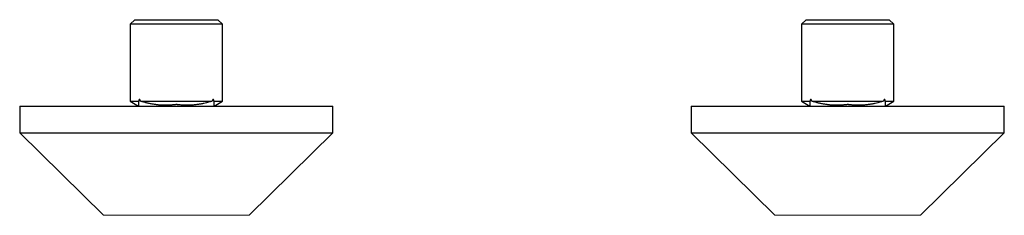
# Model space of a CAD drawing. Header units: millimetres. Extents: x 8 to 1267, y 12 to 683.
# Tile 18 of 48: x 537 to 757, y 394 to 438. Entities that reach past the tile are written whole.
import ezdxf

# ---------------------------------------------------------------- set-up
doc = ezdxf.new("R2010")
doc.units = ezdxf.units.MM

msp = doc.modelspace()

# ---------------------------------------------------------------- linework, layer by layer
at = {"color": 7, "linetype": 'Continuous', "lineweight": 30}
for p, q in [((562.7, 438.09), (561.7, 437.09)), ((562.7, 438.09), (581.3, 438.09)), ((582.3, 437.09), (581.3, 438.09)), ((712.7, 438.09), (711.7, 437.09)), ((712.7, 438.09), (731.3, 438.09)), ((732.3, 437.09), (731.3, 438.09)), ((561.7, 437.09), (561.7, 419.84)), ((582.3, 437.09), (561.7, 437.09)), ((582.3, 419.84), (582.3, 437.09)), ((711.7, 437.09), (711.7, 419.84)), ((732.3, 437.09), (711.7, 437.09)), ((732.3, 419.84), (732.3, 437.09)), ((537, 418.77), (537, 412.77)), ((537, 418.77), (607, 418.77)), ((561.7, 419.84), (563.55, 418.78)), ((561.7, 419.84), (563.58, 419.84)), ((563.55, 418.78), (563.55, 418.77)), ((564.04, 419.84), (579.96, 419.84)), ((580.41, 419.84), (582.3, 419.84)), ((580.45, 418.78), (582.3, 419.84)), ((580.45, 418.77), (580.45, 419.66)), ((580.45, 418.77), (580.45, 418.83)), ((607, 412.77), (607, 418.77)), ((687, 418.77), (687, 412.77)), ((687, 418.77), (757, 418.77)), ((711.7, 419.84), (713.55, 418.78)), ((711.7, 419.84), (713.58, 419.84)), ((713.55, 418.78), (713.55, 418.77)), ((714.04, 419.84), (729.96, 419.84)), ((730.41, 419.84), (732.3, 419.84)), ((730.45, 418.78), (732.3, 419.84)), ((730.45, 418.77), (730.45, 419.66)), ((730.45, 418.77), (730.45, 418.83)), ((757, 412.77), (757, 418.77)), ((537, 412.77), (555.75, 394.34)), ((537, 412.77), (607, 412.77)), ((588.25, 394.34), (607, 412.77)), ((687, 412.77), (705.75, 394.34)), ((687, 412.77), (757, 412.77)), ((738.25, 394.34), (757, 412.77))]:
    msp.add_line(p, q, dxfattribs=at)
at = {"color": 252, "linetype": 'Continuous', "lineweight": 0}
for p, q in [((555.75, 394.34), (588.25, 394.34)), ((705.75, 394.34), (738.25, 394.34))]:
    msp.add_line(p, q, dxfattribs=at)
at = {"color": 7, "linetype": 'Continuous', "lineweight": 30}
for points, knots in [([(564.04, 419.84), (564.03, 419.87), (564.01, 419.91), (563.98, 419.98), (563.94, 420.05), (563.91, 420.11), (563.88, 420.16), (563.85, 420.2), (563.83, 420.22), (563.81, 420.24), (563.78, 420.25), (563.76, 420.26), (563.74, 420.25), (563.72, 420.25), (563.7, 420.23), (563.68, 420.21), (563.66, 420.19), (563.65, 420.16), (563.64, 420.12), (563.63, 420.08), (563.61, 420.02), (563.6, 419.96), (563.59, 419.9), (563.59, 419.86), (563.58, 419.84)], [0, 0, 0, 0, 0.071651, 0.143377, 0.21549, 0.287867, 0.35961, 0.396013, 0.432671, 0.465383, 0.498585, 0.531371, 0.565397, 0.593629, 0.622942, 0.654402, 0.686759, 0.712707, 0.738864, 0.792213, 0.843621, 0.895325, 0.947609, 1, 1, 1, 1]), ([(580.41, 419.84), (580.41, 419.88), (580.4, 419.93), (580.39, 420), (580.38, 420.06), (580.37, 420.11), (580.35, 420.16), (580.34, 420.19), (580.32, 420.22), (580.3, 420.24), (580.29, 420.25), (580.27, 420.26), (580.25, 420.26), (580.23, 420.26), (580.2, 420.25), (580.18, 420.23), (580.14, 420.19), (580.11, 420.14), (580.07, 420.08), (580.04, 420.02), (580, 419.94), (579.97, 419.88), (579.96, 419.84)], [0, 0, 0, 0, 0.091126, 0.136986, 0.182995, 0.232151, 0.281872, 0.316443, 0.351719, 0.376976, 0.402892, 0.428184, 0.454332, 0.483588, 0.513685, 0.561143, 0.609792, 0.679558, 0.750071, 0.821876, 0.893883, 1, 1, 1, 1]), ([(714.04, 419.84), (714.03, 419.87), (714.01, 419.91), (713.98, 419.98), (713.94, 420.05), (713.91, 420.11), (713.88, 420.16), (713.85, 420.2), (713.83, 420.22), (713.81, 420.24), (713.78, 420.25), (713.76, 420.26), (713.74, 420.25), (713.72, 420.25), (713.7, 420.23), (713.68, 420.21), (713.66, 420.19), (713.65, 420.16), (713.64, 420.12), (713.63, 420.08), (713.61, 420.02), (713.6, 419.96), (713.59, 419.9), (713.59, 419.86), (713.58, 419.84)], [0, 0, 0, 0, 0.071651, 0.143377, 0.21549, 0.287867, 0.35961, 0.396013, 0.432671, 0.465383, 0.498585, 0.531371, 0.565397, 0.593629, 0.622942, 0.654402, 0.686759, 0.712707, 0.738864, 0.792213, 0.843621, 0.895325, 0.947609, 1, 1, 1, 1]), ([(730.41, 419.84), (730.41, 419.88), (730.4, 419.93), (730.39, 420), (730.38, 420.06), (730.37, 420.11), (730.35, 420.16), (730.34, 420.19), (730.32, 420.22), (730.3, 420.24), (730.29, 420.25), (730.27, 420.26), (730.25, 420.26), (730.23, 420.26), (730.2, 420.25), (730.18, 420.23), (730.14, 420.19), (730.11, 420.14), (730.07, 420.08), (730.04, 420.02), (730, 419.94), (729.97, 419.88), (729.96, 419.84)], [0, 0, 0, 0, 0.091126, 0.136986, 0.182995, 0.232151, 0.281872, 0.316443, 0.351719, 0.376976, 0.402892, 0.428184, 0.454332, 0.483588, 0.513685, 0.561143, 0.609792, 0.679558, 0.750071, 0.821876, 0.893883, 1, 1, 1, 1]), ([(563.58, 419.84), (563.58, 419.84), (563.56, 419.82), (563.55, 419.79), (563.55, 419.75), (563.55, 419.7), (563.55, 419.66), (563.55, 419.64)], [0, 0, 0, 0, 0.145835, 0.293758, 0.442703, 0.747156, 1, 1, 1, 1]), ([(563.55, 419.64), (563.55, 419.63), (563.55, 419.58), (563.55, 419.5), (563.55, 419.41), (563.55, 419.33), (563.55, 419.26), (563.55, 419.21), (563.55, 419.18), (563.55, 419.16), (563.55, 419.15), (563.55, 419.14), (563.55, 419.14), (563.55, 419.14), (563.55, 419.14), (563.55, 419.14), (563.55, 419.14)], [0, 0, 0, 0, 0.064535, 0.279064, 0.464784, 0.621822, 0.750355, 0.850676, 0.907747, 0.949812, 0.965622, 0.97838, 0.988796, 0.993521, 0.998179, 1, 1, 1, 1]), ([(563.55, 419.58), (563.55, 419.55), (563.55, 419.47), (563.55, 419.35), (563.55, 419.22), (563.55, 419.13), (563.55, 419.04), (563.55, 418.97), (563.55, 418.91), (563.55, 418.86), (563.55, 418.82), (563.55, 418.8), (563.55, 418.78), (563.55, 418.78), (563.55, 418.78)], [0, 0, 0, 0, 0.055349, 0.189124, 0.290798, 0.392525, 0.482441, 0.572405, 0.659332, 0.746312, 0.83025, 0.914242, 0.9963, 1, 1, 1, 1]), ([(579.96, 419.84), (579.93, 419.84), (579.87, 419.83), (579.79, 419.8), (579.7, 419.78), (579.5, 419.72), (579.18, 419.63), (578.71, 419.5), (578.25, 419.39), (577.83, 419.3), (577.47, 419.23), (577.12, 419.17), (576.75, 419.11), (576.36, 419.06), (575.95, 419.01), (575.51, 418.98), (575.08, 418.95), (574.67, 418.94), (574.28, 418.94), (573.92, 418.95), (573.57, 418.96), (573.22, 418.98), (572.89, 419.01), (572.58, 419.04), (572.37, 419.07), (572.21, 419.08), (572.11, 419.1), (572.05, 419.11), (572, 419.11), (571.96, 419.11), (571.92, 419.1), (571.8, 419.09), (571.62, 419.07), (571.33, 419.03), (570.98, 419), (570.59, 418.97), (570.23, 418.95), (569.86, 418.94), (569.51, 418.94), (569.16, 418.95), (568.81, 418.96), (568.46, 418.98), (568.12, 419.01), (567.77, 419.04), (567.43, 419.09), (567.09, 419.14), (566.74, 419.19), (566.39, 419.26), (566.04, 419.33), (565.69, 419.41), (565.35, 419.49), (565.02, 419.57), (564.75, 419.65), (564.5, 419.72), (564.32, 419.77), (564.16, 419.82), (564.08, 419.83), (564.04, 419.84)], [0, 0, 0, 0, 0.005834, 0.011668, 0.017566, 0.023467, 0.051199, 0.078941, 0.115951, 0.138462, 0.16098, 0.18333, 0.205681, 0.230734, 0.255787, 0.283588, 0.311222, 0.335935, 0.360647, 0.382038, 0.403429, 0.425064, 0.446699, 0.463869, 0.481039, 0.487076, 0.493111, 0.497874, 0.499625, 0.501396, 0.505003, 0.508608, 0.523033, 0.537465, 0.56344, 0.586208, 0.608975, 0.631046, 0.653117, 0.674623, 0.696113, 0.717604, 0.73904, 0.760476, 0.781857, 0.803237, 0.824599, 0.847152, 0.869704, 0.892384, 0.915064, 0.935021, 0.954978, 0.96893, 0.982877, 0.991444, 1, 1, 1, 1]), ([(580.45, 419.66), (580.45, 419.66), (580.45, 419.69), (580.45, 419.74), (580.45, 419.79), (580.44, 419.81), (580.43, 419.83), (580.42, 419.84), (580.41, 419.84)], [0, 0, 0, 0, 0.107156, 0.488275, 0.689477, 0.790673, 0.891837, 1, 1, 1, 1]), ([(713.58, 419.84), (713.58, 419.84), (713.56, 419.82), (713.55, 419.79), (713.55, 419.75), (713.55, 419.7), (713.55, 419.66), (713.55, 419.64)], [0, 0, 0, 0, 0.145835, 0.293758, 0.442703, 0.747156, 1, 1, 1, 1]), ([(713.55, 419.64), (713.55, 419.63), (713.55, 419.58), (713.55, 419.5), (713.55, 419.41), (713.55, 419.33), (713.55, 419.26), (713.55, 419.21), (713.55, 419.18), (713.55, 419.16), (713.55, 419.15), (713.55, 419.14), (713.55, 419.14), (713.55, 419.14), (713.55, 419.14), (713.55, 419.14), (713.55, 419.14)], [0, 0, 0, 0, 0.064535, 0.279064, 0.464784, 0.621822, 0.750355, 0.850676, 0.907747, 0.949812, 0.965622, 0.97838, 0.988796, 0.993521, 0.998179, 1, 1, 1, 1]), ([(713.55, 419.58), (713.55, 419.55), (713.55, 419.47), (713.55, 419.35), (713.55, 419.22), (713.55, 419.13), (713.55, 419.04), (713.55, 418.97), (713.55, 418.91), (713.55, 418.86), (713.55, 418.82), (713.55, 418.8), (713.55, 418.78), (713.55, 418.78), (713.55, 418.78)], [0, 0, 0, 0, 0.0553491, 0.1891243, 0.2907979, 0.3925247, 0.4824407, 0.5724052, 0.659332, 0.7463124, 0.8302495, 0.914242, 0.9962997, 1, 1, 1, 1]), ([(729.96, 419.84), (729.93, 419.84), (729.87, 419.83), (729.79, 419.8), (729.7, 419.78), (729.5, 419.72), (729.18, 419.63), (728.71, 419.5), (728.25, 419.39), (727.83, 419.3), (727.47, 419.23), (727.12, 419.17), (726.75, 419.11), (726.36, 419.06), (725.95, 419.01), (725.51, 418.98), (725.08, 418.95), (724.67, 418.94), (724.28, 418.94), (723.92, 418.95), (723.57, 418.96), (723.22, 418.98), (722.89, 419.01), (722.58, 419.04), (722.37, 419.07), (722.21, 419.08), (722.11, 419.1), (722.05, 419.11), (722, 419.11), (721.96, 419.11), (721.92, 419.1), (721.8, 419.09), (721.62, 419.07), (721.33, 419.03), (720.98, 419), (720.59, 418.97), (720.23, 418.95), (719.86, 418.94), (719.51, 418.94), (719.16, 418.95), (718.81, 418.96), (718.46, 418.98), (718.12, 419.01), (717.77, 419.04), (717.43, 419.09), (717.09, 419.14), (716.74, 419.19), (716.39, 419.26), (716.04, 419.33), (715.69, 419.41), (715.35, 419.49), (715.02, 419.57), (714.75, 419.65), (714.5, 419.72), (714.32, 419.77), (714.16, 419.82), (714.08, 419.83), (714.04, 419.84)], [0, 0, 0, 0, 0.005834, 0.011668, 0.017566, 0.023467, 0.051199, 0.078941, 0.115951, 0.138462, 0.16098, 0.18333, 0.205681, 0.230734, 0.255787, 0.283588, 0.311222, 0.335935, 0.360647, 0.382038, 0.403429, 0.425064, 0.446699, 0.463869, 0.481039, 0.487076, 0.493111, 0.497874, 0.499625, 0.501396, 0.505003, 0.508608, 0.523033, 0.537465, 0.56344, 0.586208, 0.608975, 0.631046, 0.653117, 0.674623, 0.696113, 0.717604, 0.73904, 0.760476, 0.781857, 0.803237, 0.824599, 0.847152, 0.869704, 0.892384, 0.915064, 0.935021, 0.954978, 0.96893, 0.982877, 0.991444, 1, 1, 1, 1]), ([(730.45, 419.66), (730.45, 419.66), (730.45, 419.69), (730.45, 419.74), (730.45, 419.79), (730.44, 419.81), (730.43, 419.83), (730.42, 419.84), (730.41, 419.84)], [0, 0, 0, 0, 0.107156, 0.488275, 0.689477, 0.790673, 0.891837, 1, 1, 1, 1])]:
    msp.add_open_spline(points, degree=3, knots=knots, dxfattribs=at)

doc.saveas('drawing.dxf')
